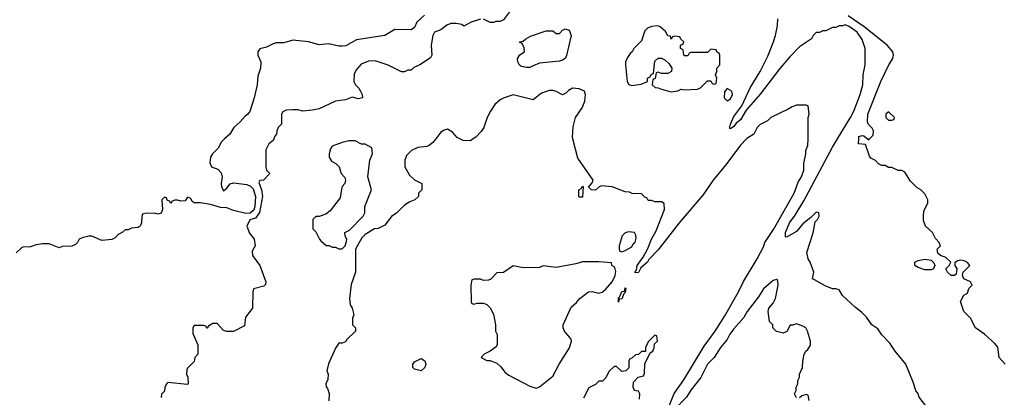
# Model space of a CAD drawing. Header units: inches. Extents: x 2792272 to 2951639, y 860504 to 1033803.
# Tile 106 of 209: x 2875171 to 2881154, y 978428 to 980726. Entities that reach past the tile are written whole.
import ezdxf

# ---------------------------------------------------------------- set-up
doc = ezdxf.new("R2010")
doc.units = ezdxf.units.IN
doc.header["$MEASUREMENT"] = 0
for name, color, linetype in [('C8977', 7, 'Continuous'), ('C8978', 7, 'Continuous'), ('C8987', 7, 'Continuous'), ('C8988', 7, 'Continuous')]:
    doc.layers.add(name, color=color, linetype=linetype)

msp = doc.modelspace()

# ---------------------------------------------------------------- linework, layer by layer
at = {"layer": 'C8977', "color": 4}
for points, elevation in [([(2876414.6, 980000), (2876396.7, 979983.3), (2876376.7, 979943.3), (2876342.8, 979910), (2876330.8, 979890), (2876326.2, 979853.8), (2876337.1, 979830), (2876375.6, 979815.6), (2876394.8, 979794.8), (2876401.2, 979770), (2876394.6, 979730), (2876398, 979710), (2876410, 979684.9), (2876430, 979700.7), (2876450, 979726.7), (2876470, 979733.1), (2876550, 979722), (2876573.3, 979713.3), (2876590, 979696), (2876603.2, 979650), (2876598.7, 979590), (2876593.1, 979566.9), (2876572.2, 979547.8), (2876545.9, 979545.9), (2876470, 979565), (2876430, 979581), (2876390, 979582.8), (2876330, 979601.8), (2876268.9, 979611.1), (2876231.8, 979611.8), (2876219, 979619), (2876210, 979638), (2876190, 979646), (2876176, 979624), (2876150, 979622), (2876130, 979628), (2876112.7, 979627.3), (2876098, 979622), (2876090, 979608), (2876082, 979622), (2876067.3, 979627.3), (2876062, 979642), (2876050, 979646), (2876034, 979630), (2876038, 979570), (2876030.8, 979549.2), (2876010, 979542), (2875990, 979548.7), (2875932.7, 979547.3), (2875918, 979542), (2875912.7, 979527.3), (2875911.1, 979488.9), (2875902, 979470), (2875890, 979462), (2875850, 979458), (2875830, 979448), (2875812.7, 979447.3), (2875794, 979430), (2875770, 979418), (2875750, 979398), (2875730, 979388), (2875670, 979382), (2875610, 979408), (2875590, 979408.7), (2875550, 979399), (2875532, 979390), (2875522, 979370), (2875510, 979358), (2875487.3, 979347.3), (2875430, 979346), (2875410, 979338), (2875350, 979362), (2875310, 979362), (2875270, 979355.3), (2875236.9, 979343.1), (2875190, 979342), (2875182, 979338), (2875150, 979308)], 4), ([(2876715.1, 980000), (2876711.3, 979990), (2876684.7, 979970), (2876666.4, 979933.6), (2876666, 979830), (2876671, 979810), (2876691.3, 979790), (2876651.3, 979750), (2876630, 979748), (2876624.5, 979735.5), (2876640.5, 979690), (2876646, 979650), (2876628.1, 979551.9), (2876602.8, 979517.2), (2876570, 979508), (2876551.3, 979470), (2876566.4, 979426.4), (2876596, 979390), (2876602, 979350), (2876583.6, 979316.4), (2876584.7, 979290), (2876630.7, 979230.7), (2876666.8, 979130), (2876665.4, 979114.6), (2876654.8, 979105.2), (2876591, 979089), (2876586.8, 979070), (2876584.7, 978970), (2876543.5, 978916.5), (2876536, 978864), (2876470.8, 978829.2), (2876430, 978828.7), (2876410, 978835.3), (2876370, 978878), (2876343.6, 978876.4), (2876318, 978862), (2876310, 978846), (2876302, 978862), (2876290, 978866), (2876230, 978866), (2876222, 978850), (2876223.6, 978816.4), (2876252.7, 978747.3), (2876254, 978690), (2876234, 978670), (2876230, 978646), (2876190, 978606), (2876185.4, 978594.6), (2876184.7, 978570), (2876192, 978550), (2876194, 978510), (2876190, 978506), (2876070, 978518), (2876062, 978510), (2876052.7, 978487.3), (2876050, 978466), (2876032.7, 978447.3), (2876030, 978428)], 8), ([(2877698.5, 980000), (2877682, 979978), (2877659.8, 979960.2), (2877645.4, 979954.6), (2877590, 979949), (2877550.7, 979929.3), (2877521.4, 979898.6), (2877511, 979870), (2877511.3, 979830), (2877539.6, 979779.6), (2877570, 979752), (2877614, 979730), (2877614, 979690), (2877594, 979670), (2877594, 979650), (2877570.9, 979629.1), (2877542, 979618), (2877510, 979598), (2877462, 979550), (2877430, 979528), (2877390, 979475.3), (2877350, 979455.3), (2877327.1, 979452.9), (2877270, 979418), (2877250, 979398), (2877210.8, 979330), (2877212, 979190), (2877185.8, 979114.2), (2877174.8, 979030), (2877178, 978990), (2877191.3, 978970), (2877202, 978930), (2877194, 978910), (2877194, 978870), (2877211.6, 978851.6), (2877212, 978830), (2877159.6, 978780.4), (2877150, 978766), (2877130, 978758), (2877110, 978758), (2877090, 978728), (2877047.1, 978632.9), (2877038, 978590), (2877044.7, 978570), (2877043.6, 978536.4), (2877032, 978510), (2877032.7, 978492.7), (2877042, 978482), (2877051, 978451), (2877050, 978406)], 12), ([(2877927.1, 980000), (2877910.9, 979989.1), (2877866, 979990), (2877846, 980000)], 12), ([(2879588, 980000), (2879550, 979962), (2879466.8, 979850), (2879384, 979750), (2879322, 979658), (2879177.3, 979490), (2879050, 979325.2), (2878994, 979266), (2878984.7, 979250), (2878944.7, 979215.3), (2878930, 979188), (2878910, 979186), (2878910, 979194), (2878918, 979202), (2878922, 979230), (2878959.3, 979280.7), (2878987, 979333), (2879009.5, 979390), (2879038.7, 979441.3), (2879088.7, 979570), (2879087.3, 979607.3), (2879070, 979618), (2879030, 979618), (2879010, 979626), (2878990, 979626), (2878982, 979642), (2878970, 979646), (2878950, 979666), (2878892.7, 979667.3), (2878876.4, 979676.4), (2878850, 979678), (2878770, 979708), (2878706, 979714), (2878691.6, 979708.4), (2878670, 979688.7), (2878646, 979690), (2878627.3, 979707.3), (2878650, 979734), (2878655.3, 979750), (2878562.5, 979882.5), (2878531.6, 980000)], 12), ([(2879118.9, 978381.1), (2879148.3, 978451.7), (2879206.3, 978533.7), (2879330, 978738.8), (2879396, 978830), (2879456.1, 978923.9), (2879538.4, 979070), (2879568, 979132), (2879652, 979270), (2879690, 979344.7), (2879698, 979370), (2879752, 979450), (2879876, 979670), (2879902, 979738), (2879922, 979770), (2879935.3, 979810), (2879935.3, 979850), (2879948, 979910), (2879948, 979930), (2879960.4, 979959.6), (2879960.8, 980000)], 12), ([(2880000, 979543.5), (2879978.8, 979521.2), (2879930, 979484), (2879890, 979437.2), (2879830, 979402), (2879824, 979404), (2879823.7, 979430), (2879847.6, 979490), (2879883, 979537), (2879935.8, 979624.2), (2880000, 979744.4)], 8), ([(2880000, 979143.1), (2879988, 979150), (2879995.3, 979190), (2879974, 979250), (2879962, 979270), (2879954, 979310), (2879992.1, 979427.9), (2880000, 979473)], 8), ([(2879890, 978426), (2879878, 978450), (2879888, 978470), (2879888.7, 978490), (2879898, 978510), (2879898, 978530), (2879908.4, 978551.6), (2879908.7, 978570), (2879928, 978610), (2879928.9, 978648.9), (2879938, 978690), (2879948, 978710), (2879960.4, 978719.6), (2879975.3, 978744.7), (2879975.3, 978770), (2879958, 978830), (2879948, 978850), (2879930, 978862), (2879890, 978875.3), (2879868, 978868), (2879852, 978868), (2879831.3, 978828.7), (2879810, 978818), (2879768.9, 978828.9), (2879748, 978850), (2879748, 978870), (2879726, 978890), (2879718, 978950), (2879722, 978970), (2879750, 979002), (2879764, 979030), (2879779, 979110), (2879778, 979138), (2879770, 979146), (2879750, 979139), (2879690, 979089.2), (2879659.5, 979040.5), (2879590.6, 978950), (2879570, 978913.2), (2879510, 978845.2), (2879486.7, 978813.3), (2879470, 978779), (2879428.1, 978731.9), (2879390.7, 978670), (2879350.4, 978629.6), (2879310, 978549), (2879248.1, 978471.9), (2879222.8, 978430), (2879147.1, 978352.9)], 12), ([(2878936.4, 978416.4), (2878938, 978450), (2878930, 978466), (2878906, 978470), (2878898, 978490), (2878900.4, 978519.6), (2878928.4, 978551.6), (2878962, 978558), (2878967.3, 978572.7), (2878968.7, 978631.3), (2879002, 978698), (2879018, 978710), (2879026, 978730), (2879027.3, 978752.7), (2879046, 978770), (2879042, 978802), (2879030, 978806), (2878990, 978766), (2878974, 978730), (2878972.7, 978707.3), (2878950, 978706), (2878931.6, 978688.4), (2878912.7, 978687.3), (2878890, 978666), (2878878, 978662), (2878872.7, 978647.3), (2878871.6, 978608.4), (2878854, 978590), (2878830, 978586), (2878796.4, 978616.4), (2878783.6, 978616.4), (2878750, 978586), (2878732.7, 978547.3), (2878712.7, 978527.3), (2878690, 978526), (2878670, 978506), (2878630, 978486), (2878596.9, 978423.1)], 16), ([(2879968.4, 978408.4), (2879962, 978442), (2879950, 978446), (2879923.6, 978436.4), (2879910, 978426)], 12)]:
    msp.add_lwpolyline(points, dxfattribs=dict(at, elevation=elevation))
for points, elevation in [([(2877170, 979989), (2877130, 979979), (2877070, 979955.3), (2877059.8, 979940.2), (2877050.8, 979910), (2877050.8, 979890), (2877065.5, 979865.5), (2877091.3, 979850), (2877111.3, 979830), (2877124.7, 979790), (2877146.4, 979766.4), (2877151, 979750), (2877146, 979730), (2877130.7, 979710), (2877125.2, 979694.8), (2877119.1, 979640.9), (2877058, 979562), (2877030, 979542), (2876990, 979528.7), (2876970, 979528), (2876952, 979510), (2876952.7, 979452.7), (2876970, 979434), (2876992, 979390), (2877001, 979381), (2877032.7, 979352.7), (2877051.6, 979351.6), (2877070, 979342), (2877090, 979342), (2877110, 979332), (2877130, 979332), (2877148, 979350), (2877156.4, 979376.4), (2877158, 979390), (2877148.4, 979408.4), (2877146, 979430), (2877174.6, 979445.4), (2877258, 979530), (2877268, 979550), (2877268.7, 979590), (2877308.7, 979690), (2877285.2, 979770), (2877299, 979870), (2877314, 979910), (2877310, 979946), (2877270, 979968), (2877248.4, 979968.4), (2877210, 979988.7)], 12), ([(2878570, 979646), (2878568, 979650), (2878568, 979690), (2878582, 979698), (2878590, 979712), (2878594, 979710), (2878590, 979646)], 12), ([(2878870, 979435.3), (2878850, 979428), (2878832, 979410), (2878814, 979350), (2878814, 979330), (2878818, 979318), (2878830, 979314), (2878850, 979322), (2878890, 979344.7), (2878898, 979362), (2878910, 979372), (2878917.2, 979397.2), (2878914.6, 979414.6), (2878906, 979430)], 16), ([(2878690, 979253.2), (2878590, 979253.2), (2878550, 979241.2), (2878430, 979219), (2878351.6, 979228.4), (2878330, 979218), (2878230, 979215.3), (2878170, 979228.7), (2878110, 979188), (2878070, 979186), (2878032.7, 979147.3), (2878019.6, 979140.4), (2877990, 979138), (2877970, 979148), (2877932.7, 979147.3), (2877918, 979142), (2877912, 979110), (2877914, 979010), (2877918, 978998), (2877930, 978994), (2877950, 979002), (2877990, 979002), (2878010, 978992), (2878030, 978972), (2878050, 978934), (2878062, 978870), (2878062, 978830), (2878071.3, 978810), (2878071.3, 978750), (2878065.4, 978734.6), (2878030, 978708), (2877994, 978690), (2877974, 978670), (2878010, 978652), (2878030, 978652), (2878070, 978636), (2878094.4, 978614.4), (2878119.8, 978579.8), (2878142.5, 978562.5), (2878270, 978496), (2878310, 978484.7), (2878330, 978491.3), (2878410, 978556.3), (2878449.6, 978630.4), (2878511.6, 978730), (2878524, 978770), (2878522, 978782), (2878482, 978830), (2878474, 978850), (2878474, 978870), (2878522.7, 978977.3), (2878554.8, 979005.2), (2878575.3, 979030), (2878628, 979070), (2878650, 979071), (2878690, 979062.8), (2878710, 979067.7), (2878730, 979084), (2878770, 979130.8), (2878789.4, 979170), (2878792.9, 979192.9), (2878789.1, 979209.1), (2878782, 979222), (2878768, 979230), (2878766, 979246)], 16), ([(2878810, 979008), (2878810, 979034), (2878818, 979042), (2878830, 979072), (2878846, 979074), (2878850, 979094), (2878854, 979090), (2878850, 979066), (2878842, 979058), (2878830, 979028), (2878814, 979026)], 12), ([(2877610, 978589), (2877570, 978599), (2877559, 978610), (2877559, 978630), (2877570, 978644.7), (2877610, 978664.7), (2877632, 978650), (2877638, 978630), (2877632, 978610)], 12)]:
    msp.add_lwpolyline(points, close=True, dxfattribs=dict(at, elevation=elevation))
at = {"layer": 'C8978', "color": 4}
for points, elevation in [([(2878146.4, 980773.6), (2878110, 980724), (2878090, 980715.3), (2878064.7, 980715.3), (2878050, 980708), (2878030, 980708), (2877990, 980728)], 8), ([(2877630, 980754), (2877584.7, 980710), (2877570, 980678), (2877550, 980664), (2877450, 980665.2), (2877390, 980629), (2877216.8, 980603.2), (2877152.5, 980567.5), (2877130, 980563.7), (2877110, 980563.7), (2877050, 980579.3), (2876990, 980573.2), (2876926, 980590), (2876830, 980602), (2876775.3, 980584.7), (2876730, 980584), (2876710, 980579), (2876670, 980559), (2876630, 980548), (2876618, 980530), (2876618, 980510), (2876636, 980470), (2876634.8, 980430), (2876618.5, 980381.5), (2876614, 980330), (2876594.8, 980250), (2876570, 980168), (2876558, 980150), (2876540.5, 980139.5), (2876510, 980104), (2876471.3, 980070), (2876446.8, 980030), (2876414.6, 980000)], 4), ([(2877970, 980728.7), (2877914, 980710), (2877870, 980686), (2877856.4, 980696.4), (2877823.1, 980703.1), (2877790, 980702), (2877766.9, 980693.1), (2877730, 980664), (2877691.1, 980648.9), (2877681, 980630), (2877670.8, 980570), (2877674.8, 980510), (2877667.1, 980492.9), (2877602, 980450), (2877566, 980434), (2877550, 980418), (2877530, 980418), (2877510, 980408.7), (2877490, 980408.7), (2877410, 980449.2), (2877330, 980475.1), (2877290, 980472.7), (2877245.2, 980454.8), (2877216.9, 980423.1), (2877203.6, 980396.4), (2877202, 980350), (2877211.3, 980330), (2877231.3, 980310), (2877242, 980290), (2877252, 980270), (2877254, 980250), (2877230, 980244), (2877190, 980255.3), (2877150, 980239), (2877090, 980229), (2876990, 980184), (2876950, 980176), (2876890, 980169), (2876863.6, 980176.4), (2876830, 980178), (2876790, 980175.3), (2876770, 980166), (2876762, 980150), (2876762, 980090), (2876742, 980070), (2876732.7, 980047.3), (2876732, 980030), (2876722, 980018), (2876715.1, 980000)], 8), ([(2880000, 980638), (2879992, 980630), (2879982, 980610), (2879910, 980561.2), (2879850, 980499.3), (2879790, 980429.3), (2879670, 980272.7), (2879585.5, 980174.5), (2879550, 980117.2), (2879524.5, 980095.5), (2879510, 980075.3), (2879490, 980062), (2879484.7, 980064.7), (2879489.2, 980090), (2879510, 980136), (2879558, 980202), (2879610, 980310.8), (2879669.7, 980410.3), (2879716.2, 980503.8), (2879751.5, 980590), (2879762.9, 980630), (2879775.1, 980690), (2879777.2, 980730)], 8), ([(2878531.6, 980000), (2878529, 980010), (2878534.6, 980074.6), (2878549, 980130), (2878589, 980190), (2878604, 980230), (2878609, 980270), (2878602, 980290), (2878570, 980305.2), (2878530, 980309), (2878504.5, 980295.5), (2878490, 980278), (2878470, 980268), (2878430, 980288.7), (2878410, 980295.3), (2878390, 980295.3), (2878342, 980278), (2878290, 980238), (2878170, 980268.7), (2878114, 980250), (2878090, 980238), (2878058, 980210), (2878031, 980170), (2878011, 980130), (2877990.8, 980069.2), (2877975.3, 980044.7), (2877942, 980010), (2877927.1, 980000)], 12), ([(2879960.8, 980000), (2879962, 980130), (2879968, 980150), (2879962, 980202), (2879950, 980206), (2879890, 980206), (2879863.6, 980196.4), (2879839.6, 980180.4), (2879734, 980130), (2879714, 980110), (2879670, 980088), (2879651.1, 980068.9), (2879630.7, 980029.3), (2879590, 980002), (2879588, 980000)], 12), ([(2877846, 980000), (2877830, 980008), (2877800.4, 980040.4), (2877770, 980059), (2877750, 980054), (2877730, 980042), (2877698.5, 980000)], 12)]:
    msp.add_lwpolyline(points, dxfattribs=dict(at, elevation=elevation))
for points, elevation in [([(2878250, 980435.3), (2878220.4, 980440.4), (2878208.4, 980448.4), (2878198, 980470), (2878195.3, 980490), (2878208.9, 980511.1), (2878238, 980530), (2878236.4, 980556.4), (2878222, 980582), (2878210, 980586), (2878208.9, 980591.1), (2878230, 980594), (2878246, 980610), (2878274.6, 980625.4), (2878370, 980658), (2878410, 980658), (2878430, 980642), (2878450, 980642), (2878470, 980662), (2878486, 980670), (2878510, 980662), (2878520.7, 980630), (2878492.8, 980507.2), (2878484.7, 980490), (2878470, 980479), (2878450, 980474), (2878330, 980462), (2878290, 980444), (2878270, 980435.3)], 8), ([(2879048.9, 980688.9), (2879010, 980684), (2878986.4, 980673.6), (2878970, 980658), (2878950, 980598), (2878902, 980550), (2878892, 980530), (2878879.6, 980520.4), (2878863.6, 980496.4), (2878852, 980470), (2878851.3, 980450), (2878862, 980350), (2878871.6, 980331.6), (2878890, 980324.7), (2878947.3, 980332.7), (2878986, 980350), (2878986, 980370), (2879002, 980378), (2879007.3, 980392.7), (2879022, 980398), (2879030, 980474), (2879050, 980492), (2879070, 980492), (2879090, 980482), (2879118, 980458), (2879134, 980430), (2879132, 980410), (2879110, 980398), (2879070, 980398), (2879050, 980406), (2879038, 980402), (2879031.6, 980368.4), (2879018, 980362), (2879014, 980330), (2879032.7, 980312.7), (2879050, 980312), (2879070, 980302), (2879130, 980286), (2879170, 980292), (2879190, 980302), (2879210, 980298), (2879290, 980302), (2879308.4, 980311.6), (2879350, 980354), (2879370, 980354), (2879378, 980338), (2879390, 980334), (2879402, 980338), (2879406, 980370), (2879398, 980390), (2879406, 980410), (2879406, 980430), (2879426, 980450), (2879426, 980510), (2879422, 980522), (2879406, 980530), (2879402, 980542), (2879370, 980546), (2879350, 980526), (2879250, 980526), (2879238, 980522), (2879230, 980506), (2879210, 980506), (2879206, 980510), (2879202, 980542), (2879186, 980550), (2879186, 980570), (2879202, 980578), (2879206, 980590), (2879187.3, 980607.3), (2879182, 980622), (2879150, 980626), (2879138, 980622), (2879130, 980608), (2879126, 980626), (2879110, 980628), (2879094.6, 980654.6), (2879063.1, 980683.1)], 12), ([(2879470, 980306), (2879452.7, 980287.3), (2879452, 980250), (2879470, 980232), (2879490, 980244.7), (2879502, 980270), (2879498, 980290)], 12)]:
    msp.add_lwpolyline(points, close=True, dxfattribs=dict(at, elevation=elevation))
at = {"layer": 'C8987', "color": 4}
for points, elevation in [([(2880000, 979744.4), (2880109.8, 979950.2), (2880140.1, 980000)], 8), ([(2881158, 978630), (2881122, 978670), (2881114, 978734), (2881096.5, 978756.5), (2881032.9, 978812.9), (2880978, 978850), (2880948, 978910), (2880908, 978950), (2880888.4, 979011.6), (2880908, 979050), (2880930, 979062), (2880938, 979090), (2880958, 979110), (2880948, 979130), (2880908.4, 979148.4), (2880899, 979170), (2880904, 979190), (2880944, 979230), (2880930, 979248.7), (2880910, 979259), (2880890, 979262), (2880870, 979258), (2880852.7, 979247.3), (2880852, 979230), (2880866, 979210), (2880862, 979178), (2880851.3, 979168.7), (2880830, 979169), (2880808.7, 979190), (2880799, 979210), (2880818, 979230), (2880828, 979250), (2880798, 979278), (2880766, 979290), (2880750, 979306), (2880746, 979330), (2880766, 979350), (2880758, 979370), (2880734.6, 979394.6), (2880718, 979430), (2880675.3, 979470), (2880663.1, 979503.1), (2880662, 979538), (2880667.3, 979567.3), (2880688, 979610), (2880688, 979630), (2880670, 979666), (2880646, 979690), (2880623.1, 979703.1), (2880583.1, 979743.1), (2880550, 979798), (2880530, 979808), (2880508.4, 979808.4), (2880470, 979826), (2880450, 979826), (2880430, 979838), (2880410, 979838), (2880389.1, 979849.1), (2880370, 979868), (2880343.1, 979883.1), (2880334.6, 979894.6), (2880310, 979966), (2880268, 979970), (2880269.4, 980000)], 4), ([(2880322.9, 980000), (2880330, 979994), (2880335.4, 980000)], 4), ([(2880000, 979473), (2880004, 979496), (2880018, 979510), (2880028, 979530), (2880026, 979550), (2880010, 979554), (2880000, 979543.5)], 8), ([(2880676.5, 978376.5), (2880635.3, 978430), (2880629.2, 978449.2), (2880615.3, 978470), (2880600.2, 978520.2), (2880555.3, 978630), (2880490, 978708.7), (2880458.6, 978758.6), (2880410, 978808.7), (2880384.7, 978844.7), (2880349.5, 978869.5), (2880316, 978916), (2880286.3, 978946.3), (2880250, 978974), (2880170, 979048), (2880150, 979082), (2880130, 979088.7), (2880110, 979089), (2880065.6, 979105.6), (2880000, 979143.1)], 8)]:
    msp.add_lwpolyline(points, dxfattribs=dict(at, elevation=elevation))
at = {"layer": 'C8987', "color": 4, "elevation": 4}
msp.add_lwpolyline([(2880670, 979203.5), (2880630, 979217), (2880609.2, 979230), (2880609.2, 979250), (2880630, 979260.5), (2880670, 979268.2), (2880710, 979262.8), (2880725.8, 979245.8), (2880730.7, 979230), (2880722.8, 979210), (2880710, 979203.6)], close=True, dxfattribs=at)
at = {"layer": 'C8988', "color": 4}
for points, elevation in [([(2880335.4, 980000), (2880356.4, 980023.6), (2880358, 980050), (2880350, 980066), (2880328.4, 980088.4), (2880323.1, 980103.1), (2880325.2, 980150), (2880404.2, 980350), (2880451.5, 980450), (2880476.2, 980490), (2880479.6, 980510), (2880475.8, 980530), (2880442.4, 980570), (2880301.7, 980681.7), (2880204.7, 980750)], 4), ([(2880140.1, 980000), (2880219.5, 980130), (2880239.5, 980170), (2880277.2, 980270), (2880294, 980330), (2880295.3, 980390), (2880308.7, 980450), (2880308, 980550), (2880290, 980606), (2880259, 980650), (2880210, 980684), (2880186.4, 980693.6), (2880170, 980688), (2880150, 980688), (2880130, 980678), (2880110, 980678), (2880070, 980658), (2880050, 980658), (2880030, 980648), (2880010, 980648), (2880000, 980638)], 8), ([(2880269.4, 980000), (2880270, 980014), (2880290, 980022), (2880299.6, 980019.6), (2880322.9, 980000)], 4)]:
    msp.add_lwpolyline(points, dxfattribs=dict(at, elevation=elevation))
at = {"layer": 'C8988', "color": 4, "elevation": 4}
msp.add_lwpolyline([(2880450, 980166), (2880434, 980150), (2880434, 980130), (2880450, 980114), (2880470, 980114), (2880482, 980118), (2880486, 980130)], close=True, dxfattribs=at)

doc.saveas('drawing.dxf')
